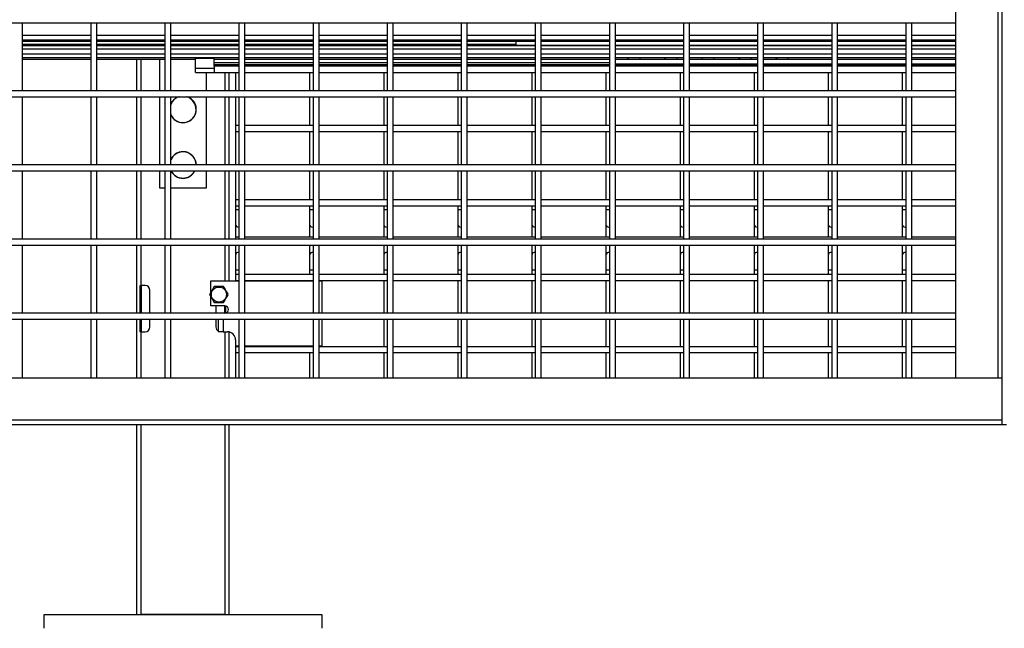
# Model space of a CAD drawing. Header units: inches. Extents: x 0.2 to 10.8, y 0.2 to 8.2.
# Tile 4 of 43: x 3.416 to 4.524, y 2.081 to 2.765. Entities that reach past the tile are written whole.
import ezdxf

# ---------------------------------------------------------------- set-up
doc = ezdxf.new("R2010")
doc.units = ezdxf.units.IN
doc.header["$MEASUREMENT"] = 0

msp = doc.modelspace()

# ---------------------------------------------------------------- linework, layer by layer
for p, q in [((4.46914, 2.36222), (4.46914, 5.00805)), ((4.51642, 5.00805), (4.51642, 2.36222)), ((4.52122, 5.00805), (4.52122, 2.36222)), ((2.62539, 2.7618), (4.46914, 2.7618)), ((3.41966, 2.68514), (3.41966, 2.7618)), ((3.49632, 2.7618), (3.49632, 2.68514)), ((3.50299, 2.68514), (3.50299, 2.7618)), ((3.57966, 2.7618), (3.57966, 2.68514)), ((3.58632, 2.68514), (3.58632, 2.7618)), ((3.66299, 2.7618), (3.66299, 2.68514)), ((3.66966, 2.68514), (3.66966, 2.7618)), ((3.74632, 2.7618), (3.74632, 2.68514)), ((3.75299, 2.68514), (3.75299, 2.7618)), ((3.82966, 2.7618), (3.82966, 2.68514)), ((3.83632, 2.68514), (3.83632, 2.7618)), ((3.91299, 2.7618), (3.91299, 2.68514)), ((3.91966, 2.68514), (3.91966, 2.7618)), ((3.99632, 2.7618), (3.99632, 2.68514)), ((4.00299, 2.68514), (4.00299, 2.7618)), ((4.07966, 2.7618), (4.07966, 2.68514)), ((4.08632, 2.68514), (4.08632, 2.7618)), ((4.16299, 2.7618), (4.16299, 2.68514)), ((4.16966, 2.68514), (4.16966, 2.7618)), ((4.24632, 2.7618), (4.24632, 2.68514)), ((4.25299, 2.68514), (4.25299, 2.7618)), ((4.32966, 2.7618), (4.32966, 2.68514)), ((4.33632, 2.68514), (4.33632, 2.7618)), ((4.41299, 2.7618), (4.41299, 2.68514)), ((4.41966, 2.68514), (4.41966, 2.7618)), ((3.49632, 2.74753), (3.41966, 2.74753)), ((3.57966, 2.74753), (3.50299, 2.74753)), ((3.66299, 2.74753), (3.58632, 2.74753)), ((3.74632, 2.74753), (3.66966, 2.74753)), ((3.82966, 2.74753), (3.75299, 2.74753)), ((3.91299, 2.74753), (3.83632, 2.74753)), ((3.99632, 2.74753), (3.91966, 2.74753)), ((4.07966, 2.74753), (4.00299, 2.74753)), ((4.16299, 2.74753), (4.08632, 2.74753)), ((4.24632, 2.74753), (4.16966, 2.74753)), ((4.32966, 2.74753), (4.25299, 2.74753)), ((4.41299, 2.74753), (4.33632, 2.74753)), ((4.46914, 2.74753), (4.41966, 2.74753)), ((3.41966, 2.74243), (3.49632, 2.74243)), ((3.41966, 2.74114), (3.49632, 2.74114)), ((3.49632, 2.74108), (3.41966, 2.74108)), ((3.49632, 2.73721), (3.41966, 2.73721)), ((3.49632, 2.73618), (3.41966, 2.73618)), ((3.49632, 2.73593), (3.41966, 2.73593)), ((3.50299, 2.74243), (3.57966, 2.74243)), ((3.50299, 2.74114), (3.57966, 2.74114)), ((3.57966, 2.74108), (3.50299, 2.74108)), ((3.57966, 2.73721), (3.50299, 2.73721)), ((3.57966, 2.73618), (3.50299, 2.73618)), ((3.57966, 2.73593), (3.50299, 2.73593)), ((3.58632, 2.74243), (3.66299, 2.74243)), ((3.58632, 2.74114), (3.66299, 2.74114)), ((3.66299, 2.74108), (3.58632, 2.74108)), ((3.66299, 2.73721), (3.58632, 2.73721)), ((3.66299, 2.73618), (3.58632, 2.73618)), ((3.66299, 2.73593), (3.58632, 2.73593)), ((3.66966, 2.74243), (3.74632, 2.74243)), ((3.66966, 2.74114), (3.74632, 2.74114)), ((3.74632, 2.74108), (3.66966, 2.74108)), ((3.74632, 2.73721), (3.66966, 2.73721)), ((3.74632, 2.73618), (3.66966, 2.73618)), ((3.74632, 2.73593), (3.66966, 2.73593)), ((3.75299, 2.74243), (3.82966, 2.74243)), ((3.75299, 2.74114), (3.82966, 2.74114)), ((3.82966, 2.74108), (3.75299, 2.74108)), ((3.82966, 2.73721), (3.75299, 2.73721)), ((3.78114, 2.73618), (3.75299, 2.73618)), ((3.82966, 2.73593), (3.75299, 2.73593)), ((3.7926, 2.73593), (3.79315, 2.73721)), ((3.82281, 2.73618), (3.79273, 2.73618)), ((3.83632, 2.74243), (3.91299, 2.74243)), ((3.83632, 2.74114), (3.91299, 2.74114)), ((3.91299, 2.74108), (3.83632, 2.74108)), ((3.91299, 2.73721), (3.83632, 2.73721)), ((3.86448, 2.73618), (3.83632, 2.73618)), ((3.91299, 2.73593), (3.83632, 2.73593)), ((3.87593, 2.73593), (3.87649, 2.73721)), ((3.90614, 2.73618), (3.87607, 2.73618)), ((3.91966, 2.74243), (3.99632, 2.74243)), ((3.91966, 2.74114), (3.99632, 2.74114)), ((3.97442, 2.74108), (3.91966, 2.74108)), ((3.97442, 2.73721), (3.91966, 2.73721)), ((3.94781, 2.73618), (3.91966, 2.73618)), ((3.99632, 2.73593), (3.91966, 2.73593)), ((3.95926, 2.73593), (3.95982, 2.73721)), ((3.99632, 2.73618), (3.9594, 2.73618)), ((3.97442, 2.74108), (3.97442, 2.73721)), ((4.00299, 2.74243), (4.07966, 2.74243)), ((4.00299, 2.74114), (4.07966, 2.74114)), ((4.07966, 2.73618), (4.00299, 2.73618)), ((4.07966, 2.73593), (4.00299, 2.73593)), ((4.08632, 2.74243), (4.16299, 2.74243)), ((4.08632, 2.74114), (4.16299, 2.74114)), ((4.16299, 2.73618), (4.08632, 2.73618)), ((4.16299, 2.73593), (4.08632, 2.73593)), ((4.16966, 2.74243), (4.24632, 2.74243)), ((4.16966, 2.74114), (4.24632, 2.74114)), ((4.24632, 2.73618), (4.16966, 2.73618)), ((4.24632, 2.73593), (4.16966, 2.73593)), ((4.25299, 2.74243), (4.32966, 2.74243)), ((4.25299, 2.74114), (4.32966, 2.74114)), ((4.32966, 2.73618), (4.25299, 2.73618)), ((4.32966, 2.73593), (4.25299, 2.73593)), ((4.33632, 2.74243), (4.41299, 2.74243)), ((4.33632, 2.74114), (4.41299, 2.74114)), ((4.41299, 2.73618), (4.33632, 2.73618)), ((4.41299, 2.73593), (4.33632, 2.73593)), ((4.41966, 2.74243), (4.46914, 2.74243)), ((4.41966, 2.74114), (4.46914, 2.74114)), ((4.46914, 2.73618), (4.41966, 2.73618)), ((4.46914, 2.73593), (4.41966, 2.73593)), ((3.41966, 2.73224), (3.49632, 2.73224)), ((3.49632, 2.72632), (3.41966, 2.72632)), ((3.50299, 2.73224), (3.57966, 2.73224)), ((3.57966, 2.72632), (3.50299, 2.72632)), ((3.58632, 2.73224), (3.66299, 2.73224)), ((3.66299, 2.72632), (3.58632, 2.72632)), ((3.66966, 2.73224), (3.74632, 2.73224)), ((3.74632, 2.72632), (3.66966, 2.72632)), ((3.75299, 2.73224), (3.82966, 2.73224)), ((3.82966, 2.72632), (3.75299, 2.72632)), ((3.83632, 2.73224), (3.91299, 2.73224)), ((3.91299, 2.72632), (3.83632, 2.72632)), ((3.91966, 2.73224), (3.99632, 2.73224)), ((3.99632, 2.72632), (3.91966, 2.72632)), ((4.00299, 2.73224), (4.07966, 2.73224)), ((4.07966, 2.72632), (4.00299, 2.72632)), ((4.08632, 2.73224), (4.16299, 2.73224)), ((4.16299, 2.72632), (4.08632, 2.72632)), ((4.16966, 2.73224), (4.24632, 2.73224)), ((4.24632, 2.72632), (4.16966, 2.72632)), ((4.25299, 2.73224), (4.32966, 2.73224)), ((4.32966, 2.72632), (4.25299, 2.72632)), ((4.33632, 2.73224), (4.41299, 2.73224)), ((4.41299, 2.72632), (4.33632, 2.72632)), ((4.41966, 2.73224), (4.46914, 2.73224)), ((4.46914, 2.72632), (4.41966, 2.72632)), ((3.41966, 2.72265), (3.49632, 2.72265)), ((3.49632, 2.72245), (3.41966, 2.72245)), ((3.41966, 2.72095), (3.49632, 2.72095)), ((3.50299, 2.72265), (3.57966, 2.72265)), ((3.57966, 2.72245), (3.50299, 2.72245)), ((3.50299, 2.72095), (3.57966, 2.72095)), ((3.54786, 2.72095), (3.54786, 2.68514)), ((3.55286, 2.68514), (3.55286, 2.72095)), ((3.5739, 2.68514), (3.5739, 2.72095)), ((3.58632, 2.72265), (3.66299, 2.72265)), ((3.66299, 2.72245), (3.58632, 2.72245)), ((3.58632, 2.72095), (3.61426, 2.72095)), ((3.61426, 2.71077), (3.61426, 2.72142)), ((3.6351, 2.72142), (3.61426, 2.72142)), ((3.6351, 2.71445), (3.6351, 2.72142)), ((3.6351, 2.72095), (3.66299, 2.72095)), ((3.6351, 2.71705), (3.66299, 2.71705)), ((3.66299, 2.71445), (3.6351, 2.71445)), ((3.6351, 2.71285), (3.6351, 2.71445)), ((3.66966, 2.72265), (3.74632, 2.72265)), ((3.74632, 2.72245), (3.66966, 2.72245)), ((3.66966, 2.72095), (3.74632, 2.72095)), ((3.66966, 2.71705), (3.74632, 2.71705)), ((3.74632, 2.71445), (3.66966, 2.71445)), ((3.75299, 2.72265), (3.82966, 2.72265)), ((3.82966, 2.72245), (3.75299, 2.72245)), ((3.75299, 2.72095), (3.82966, 2.72095)), ((3.75299, 2.71705), (3.82966, 2.71705)), ((3.82966, 2.71445), (3.75299, 2.71445)), ((3.83632, 2.72265), (3.91299, 2.72265)), ((3.91299, 2.72245), (3.83632, 2.72245)), ((3.83632, 2.72095), (3.91299, 2.72095)), ((3.83632, 2.71705), (3.91299, 2.71705)), ((3.91299, 2.71445), (3.83632, 2.71445)), ((3.91966, 2.72265), (3.99632, 2.72265)), ((3.99632, 2.72245), (3.91966, 2.72245)), ((3.91966, 2.72095), (3.99632, 2.72095)), ((3.91966, 2.71705), (3.99632, 2.71705)), ((3.99632, 2.71445), (3.91966, 2.71445)), ((4.00299, 2.72265), (4.07966, 2.72265)), ((4.07966, 2.72245), (4.00299, 2.72245)), ((4.00299, 2.72095), (4.07966, 2.72095)), ((4.00299, 2.71705), (4.07966, 2.71705)), ((4.07966, 2.71445), (4.00299, 2.71445)), ((4.08632, 2.72265), (4.16299, 2.72265)), ((4.10106, 2.72245), (4.08632, 2.72245)), ((4.08632, 2.72095), (4.10015, 2.72095)), ((4.08632, 2.71705), (4.08641, 2.71705)), ((4.16299, 2.71445), (4.08632, 2.71445)), ((4.16299, 2.72028), (4.08641, 2.72028)), ((4.08641, 2.71507), (4.08641, 2.72028)), ((4.16299, 2.71507), (4.08641, 2.71507)), ((4.14272, 2.72245), (4.11342, 2.72245)), ((4.11434, 2.72095), (4.14181, 2.72095)), ((4.11435, 2.71445), (4.11461, 2.71507)), ((4.16299, 2.72245), (4.15509, 2.72245)), ((4.156, 2.72095), (4.16299, 2.72095)), ((4.15602, 2.71445), (4.15627, 2.71507)), ((4.16966, 2.72265), (4.24632, 2.72265)), ((4.18439, 2.72245), (4.16966, 2.72245)), ((4.16966, 2.72095), (4.18348, 2.72095)), ((4.24632, 2.72028), (4.16966, 2.72028)), ((4.24632, 2.71507), (4.16966, 2.71507)), ((4.24632, 2.71445), (4.16966, 2.71445)), ((4.22606, 2.72245), (4.19676, 2.72245)), ((4.19767, 2.72095), (4.22515, 2.72095)), ((4.19769, 2.71445), (4.19794, 2.71507)), ((4.24632, 2.72245), (4.23842, 2.72245)), ((4.23934, 2.72095), (4.24632, 2.72095)), ((4.23935, 2.71445), (4.23961, 2.71507)), ((4.25299, 2.72265), (4.32966, 2.72265)), ((4.26772, 2.72245), (4.25299, 2.72245)), ((4.25299, 2.72095), (4.26681, 2.72095)), ((4.32966, 2.72028), (4.25299, 2.72028)), ((4.32966, 2.71507), (4.25299, 2.71507)), ((4.32966, 2.71445), (4.25299, 2.71445)), ((4.32966, 2.72245), (4.28009, 2.72245)), ((4.281, 2.72095), (4.32966, 2.72095)), ((4.28102, 2.71445), (4.28127, 2.71507)), ((4.33632, 2.72265), (4.41299, 2.72265)), ((4.41299, 2.72245), (4.33632, 2.72245)), ((4.33632, 2.72095), (4.41299, 2.72095)), ((4.41299, 2.72028), (4.33632, 2.72028)), ((4.41299, 2.71507), (4.33632, 2.71507)), ((4.41299, 2.71445), (4.33632, 2.71445)), ((4.41966, 2.72265), (4.46914, 2.72265)), ((4.46914, 2.72245), (4.41966, 2.72245)), ((4.41966, 2.72095), (4.46914, 2.72095)), ((4.46914, 2.72028), (4.41966, 2.72028)), ((4.46914, 2.71507), (4.41966, 2.71507)), ((4.46914, 2.71445), (4.41966, 2.71445)), ((3.61426, 2.71077), (3.6351, 2.71084)), ((3.61426, 2.70586), (3.61426, 2.71077)), ((3.61426, 2.70586), (3.6351, 2.70586)), ((3.62598, 2.70586), (3.62598, 2.68514)), ((3.66299, 2.71285), (3.6351, 2.71285)), ((3.6351, 2.71285), (3.6351, 2.70582)), ((3.6351, 2.70582), (3.66299, 2.70582)), ((3.64702, 2.70582), (3.64702, 2.68514)), ((3.65202, 2.68514), (3.65202, 2.70582)), ((3.65911, 2.70582), (3.65911, 2.68514)), ((3.74632, 2.71285), (3.66966, 2.71285)), ((3.66966, 2.70582), (3.74632, 2.70582)), ((3.74244, 2.70582), (3.74244, 2.68514)), ((3.82966, 2.71285), (3.75299, 2.71285)), ((3.75299, 2.70582), (3.82966, 2.70582)), ((3.82577, 2.70582), (3.82577, 2.68514)), ((3.91299, 2.71285), (3.83632, 2.71285)), ((3.83632, 2.70582), (3.91299, 2.70582)), ((3.90911, 2.70582), (3.90911, 2.68514)), ((3.99632, 2.71285), (3.91966, 2.71285)), ((3.91966, 2.70582), (3.99632, 2.70582)), ((3.99244, 2.70582), (3.99244, 2.68514)), ((4.07966, 2.71285), (4.00299, 2.71285)), ((4.00299, 2.70582), (4.07966, 2.70582)), ((4.07577, 2.70582), (4.07577, 2.68514)), ((4.16299, 2.71285), (4.08632, 2.71285)), ((4.08632, 2.70582), (4.16299, 2.70582)), ((4.15911, 2.70582), (4.15911, 2.68514)), ((4.24632, 2.71285), (4.16966, 2.71285)), ((4.16966, 2.70582), (4.24632, 2.70582)), ((4.24244, 2.70582), (4.24244, 2.68514)), ((4.32966, 2.71285), (4.25299, 2.71285)), ((4.25299, 2.70582), (4.32966, 2.70582)), ((4.32577, 2.70582), (4.32577, 2.68514)), ((4.41299, 2.71285), (4.33632, 2.71285)), ((4.33632, 2.70582), (4.41299, 2.70582)), ((4.40911, 2.70582), (4.40911, 2.68514)), ((4.46914, 2.71285), (4.41966, 2.71285)), ((4.41966, 2.70582), (4.46914, 2.70582)), ((4.46914, 2.68514), (2.62539, 2.68514)), ((2.62539, 2.67847), (4.46914, 2.67847)), ((3.41966, 2.6018), (3.41966, 2.67847)), ((3.49632, 2.67847), (3.49632, 2.6018)), ((3.50299, 2.6018), (3.50299, 2.67847)), ((3.54786, 2.67847), (3.54786, 2.6018)), ((3.55286, 2.6018), (3.55286, 2.67847)), ((3.5739, 2.6018), (3.5739, 2.67847)), ((3.57966, 2.67847), (3.57966, 2.6018)), ((3.58632, 2.6018), (3.58632, 2.67847)), ((3.62598, 2.67847), (3.62598, 2.6018)), ((3.64702, 2.67847), (3.64702, 2.6018)), ((3.65202, 2.6018), (3.65202, 2.67847)), ((3.65911, 2.67847), (3.65911, 2.64604)), ((3.66299, 2.67847), (3.66299, 2.6018)), ((3.66966, 2.6018), (3.66966, 2.67847)), ((3.74244, 2.67847), (3.74244, 2.64604)), ((3.74632, 2.67847), (3.74632, 2.6018)), ((3.75299, 2.6018), (3.75299, 2.67847)), ((3.82577, 2.67847), (3.82577, 2.64604)), ((3.82966, 2.67847), (3.82966, 2.6018)), ((3.83632, 2.6018), (3.83632, 2.67847)), ((3.90911, 2.67847), (3.90911, 2.64604)), ((3.91299, 2.67847), (3.91299, 2.6018)), ((3.91966, 2.6018), (3.91966, 2.67847)), ((3.99244, 2.67847), (3.99244, 2.64604)), ((3.99632, 2.67847), (3.99632, 2.6018)), ((4.00299, 2.6018), (4.00299, 2.67847)), ((4.07577, 2.67847), (4.07577, 2.64604)), ((4.07966, 2.67847), (4.07966, 2.6018)), ((4.08632, 2.6018), (4.08632, 2.67847)), ((4.15911, 2.67847), (4.15911, 2.64604)), ((4.16299, 2.67847), (4.16299, 2.6018)), ((4.16966, 2.6018), (4.16966, 2.67847)), ((4.24244, 2.67847), (4.24244, 2.64604)), ((4.24632, 2.67847), (4.24632, 2.6018)), ((4.25299, 2.6018), (4.25299, 2.67847)), ((4.32577, 2.67847), (4.32577, 2.64604)), ((4.32966, 2.67847), (4.32966, 2.6018)), ((4.33632, 2.6018), (4.33632, 2.67847)), ((4.40911, 2.67847), (4.40911, 2.64604)), ((4.41299, 2.67847), (4.41299, 2.6018)), ((4.41966, 2.6018), (4.41966, 2.67847)), ((3.66299, 2.64604), (3.65911, 2.64604)), ((3.65911, 2.64604), (3.65911, 2.63938)), ((3.65911, 2.63938), (3.65911, 2.6018)), ((3.65911, 2.63938), (3.66299, 2.63938)), ((3.74632, 2.64604), (3.66966, 2.64604)), ((3.66966, 2.63938), (3.74632, 2.63938)), ((3.74244, 2.63938), (3.74244, 2.6018)), ((3.82966, 2.64604), (3.75299, 2.64604)), ((3.75299, 2.63938), (3.82966, 2.63938)), ((3.82577, 2.63938), (3.82577, 2.6018)), ((3.91299, 2.64604), (3.83632, 2.64604)), ((3.83632, 2.63938), (3.91299, 2.63938)), ((3.90911, 2.63938), (3.90911, 2.6018)), ((3.99632, 2.64604), (3.91966, 2.64604)), ((3.91966, 2.63938), (3.99632, 2.63938)), ((3.99244, 2.63938), (3.99244, 2.6018)), ((4.07966, 2.64604), (4.00299, 2.64604)), ((4.00299, 2.63938), (4.07966, 2.63938)), ((4.07577, 2.63938), (4.07577, 2.6018)), ((4.16299, 2.64604), (4.08632, 2.64604)), ((4.08632, 2.63938), (4.16299, 2.63938)), ((4.15911, 2.63938), (4.15911, 2.6018)), ((4.24632, 2.64604), (4.16966, 2.64604)), ((4.16966, 2.63938), (4.24632, 2.63938)), ((4.24244, 2.63938), (4.24244, 2.6018)), ((4.32966, 2.64604), (4.25299, 2.64604)), ((4.25299, 2.63938), (4.32966, 2.63938)), ((4.32577, 2.63938), (4.32577, 2.6018)), ((4.41299, 2.64604), (4.33632, 2.64604)), ((4.33632, 2.63938), (4.41299, 2.63938)), ((4.40911, 2.63938), (4.40911, 2.6018)), ((4.46914, 2.64604), (4.41966, 2.64604)), ((4.41966, 2.63938), (4.46914, 2.63938)), ((4.46914, 2.6018), (2.62539, 2.6018)), ((2.62539, 2.59514), (4.46914, 2.59514)), ((3.41966, 2.51847), (3.41966, 2.59514)), ((3.49632, 2.59514), (3.49632, 2.51847)), ((3.50299, 2.51847), (3.50299, 2.59514)), ((3.54786, 2.59514), (3.54786, 2.51847)), ((3.55286, 2.51847), (3.55286, 2.59514)), ((3.5739, 2.57576), (3.5739, 2.59514)), ((3.57966, 2.59514), (3.57966, 2.51847)), ((3.58632, 2.51847), (3.58632, 2.59514)), ((3.62598, 2.59514), (3.62598, 2.57576)), ((3.64702, 2.59514), (3.64702, 2.51847)), ((3.65202, 2.51847), (3.65202, 2.59514)), ((3.65911, 2.59514), (3.65911, 2.56271)), ((3.66299, 2.59514), (3.66299, 2.51847)), ((3.66966, 2.51847), (3.66966, 2.59514)), ((3.74244, 2.59514), (3.74244, 2.56271)), ((3.74632, 2.59514), (3.74632, 2.51847)), ((3.75299, 2.51847), (3.75299, 2.59514)), ((3.82577, 2.59514), (3.82577, 2.56271)), ((3.82966, 2.59514), (3.82966, 2.51847)), ((3.83632, 2.51847), (3.83632, 2.59514)), ((3.90911, 2.59514), (3.90911, 2.56271)), ((3.91299, 2.59514), (3.91299, 2.51847)), ((3.91966, 2.51847), (3.91966, 2.59514)), ((3.99244, 2.59514), (3.99244, 2.56271)), ((3.99632, 2.59514), (3.99632, 2.51847)), ((4.00299, 2.51847), (4.00299, 2.59514)), ((4.07577, 2.59514), (4.07577, 2.56271)), ((4.07966, 2.59514), (4.07966, 2.51847)), ((4.08632, 2.51847), (4.08632, 2.59514)), ((4.15911, 2.59514), (4.15911, 2.56271)), ((4.16299, 2.59514), (4.16299, 2.51847)), ((4.16966, 2.51847), (4.16966, 2.59514)), ((4.24244, 2.59514), (4.24244, 2.56271)), ((4.24632, 2.59514), (4.24632, 2.51847)), ((4.25299, 2.51847), (4.25299, 2.59514)), ((4.32577, 2.59514), (4.32577, 2.56271)), ((4.32966, 2.59514), (4.32966, 2.51847)), ((4.33632, 2.51847), (4.33632, 2.59514)), ((4.40911, 2.59514), (4.40911, 2.56271)), ((4.41299, 2.59514), (4.41299, 2.51847)), ((4.41966, 2.51847), (4.41966, 2.59514)), ((3.57966, 2.57576), (3.5739, 2.57576)), ((3.62598, 2.57576), (3.58632, 2.57576)), ((3.66299, 2.56271), (3.65911, 2.56271)), ((3.65911, 2.56271), (3.65911, 2.55604)), ((3.74632, 2.56271), (3.66966, 2.56271)), ((3.82966, 2.56271), (3.75299, 2.56271)), ((3.91299, 2.56271), (3.83632, 2.56271)), ((3.99632, 2.56271), (3.91966, 2.56271)), ((4.07966, 2.56271), (4.00299, 2.56271)), ((4.16299, 2.56271), (4.08632, 2.56271)), ((4.24632, 2.56271), (4.16966, 2.56271)), ((4.32966, 2.56271), (4.25299, 2.56271)), ((4.41299, 2.56271), (4.33632, 2.56271)), ((4.46914, 2.56271), (4.41966, 2.56271)), ((3.65911, 2.55604), (3.66299, 2.55604)), ((3.65911, 2.55604), (3.65911, 2.55166)), ((3.65911, 2.55166), (3.65911, 2.5352)), ((3.65911, 2.55166), (3.66299, 2.55166)), ((3.66966, 2.55604), (3.74632, 2.55604)), ((3.74244, 2.55604), (3.74244, 2.55166)), ((3.74244, 2.55166), (3.74244, 2.5352)), ((3.74244, 2.55166), (3.74632, 2.55166)), ((3.75299, 2.55604), (3.82966, 2.55604)), ((3.82577, 2.55604), (3.82577, 2.55166)), ((3.82577, 2.55166), (3.82577, 2.5352)), ((3.82577, 2.55166), (3.82966, 2.55166)), ((3.83632, 2.55604), (3.91299, 2.55604)), ((3.90911, 2.55604), (3.90911, 2.55166)), ((3.90911, 2.55166), (3.90911, 2.5352)), ((3.90911, 2.55166), (3.91299, 2.55166)), ((3.91966, 2.55604), (3.99632, 2.55604)), ((3.99244, 2.55604), (3.99244, 2.55166)), ((3.99244, 2.55166), (3.99244, 2.5352)), ((3.99244, 2.55166), (3.99632, 2.55166)), ((4.00299, 2.55604), (4.07966, 2.55604)), ((4.07577, 2.55604), (4.07577, 2.55166)), ((4.07577, 2.55166), (4.07577, 2.5352)), ((4.07577, 2.55166), (4.07966, 2.55166)), ((4.08632, 2.55604), (4.16299, 2.55604)), ((4.15911, 2.55604), (4.15911, 2.55166)), ((4.15911, 2.55166), (4.15911, 2.5352)), ((4.15911, 2.55166), (4.16299, 2.55166)), ((4.16966, 2.55604), (4.24632, 2.55604)), ((4.24244, 2.55604), (4.24244, 2.55166)), ((4.24244, 2.55166), (4.24244, 2.5352)), ((4.24244, 2.55166), (4.24632, 2.55166)), ((4.25299, 2.55604), (4.32966, 2.55604)), ((4.32577, 2.55604), (4.32577, 2.55166)), ((4.32577, 2.55166), (4.32577, 2.5352)), ((4.32577, 2.55166), (4.32966, 2.55166)), ((4.33632, 2.55604), (4.41299, 2.55604)), ((4.40911, 2.55604), (4.40911, 2.55166)), ((4.40911, 2.55166), (4.40911, 2.5352)), ((4.40911, 2.55166), (4.41299, 2.55166)), ((4.41966, 2.55604), (4.46914, 2.55604)), ((3.65911, 2.5352), (3.65911, 2.52074)), ((3.66244, 2.53187), (3.66299, 2.53192)), ((3.74244, 2.5352), (3.74244, 2.52074)), ((3.74577, 2.53187), (3.74632, 2.53192)), ((3.82577, 2.5352), (3.82577, 2.52074)), ((3.82911, 2.53187), (3.82966, 2.53192)), ((3.90911, 2.5352), (3.90911, 2.52074)), ((3.91244, 2.53187), (3.91299, 2.53192)), ((3.99244, 2.5352), (3.99244, 2.52074)), ((3.99577, 2.53187), (3.99632, 2.53192)), ((4.07577, 2.5352), (4.07577, 2.52074)), ((4.07911, 2.53187), (4.07966, 2.53192)), ((4.15911, 2.5352), (4.15911, 2.52074)), ((4.16244, 2.53187), (4.16299, 2.53192)), ((4.24244, 2.5352), (4.24244, 2.52074)), ((4.24577, 2.53187), (4.24632, 2.53192)), ((4.32577, 2.5352), (4.32577, 2.52074)), ((4.32911, 2.53187), (4.32966, 2.53192)), ((4.40911, 2.5352), (4.40911, 2.52074)), ((4.41244, 2.53187), (4.41299, 2.53192)), ((4.46914, 2.51847), (2.62539, 2.51847)), ((3.66299, 2.52074), (3.65911, 2.52074)), ((3.65911, 2.52074), (3.65911, 2.51847)), ((3.74632, 2.52074), (3.66966, 2.52074)), ((3.82966, 2.52074), (3.75299, 2.52074)), ((3.91299, 2.52074), (3.83632, 2.52074)), ((3.99632, 2.52074), (3.91966, 2.52074)), ((4.07966, 2.52074), (4.00299, 2.52074)), ((4.16299, 2.52074), (4.08632, 2.52074)), ((4.24632, 2.52074), (4.16966, 2.52074)), ((4.32966, 2.52074), (4.25299, 2.52074)), ((4.41299, 2.52074), (4.33632, 2.52074)), ((4.46914, 2.52074), (4.41966, 2.52074)), ((2.62539, 2.5118), (4.46914, 2.5118)), ((3.41966, 2.43514), (3.41966, 2.5118)), ((3.49632, 2.5118), (3.49632, 2.43514)), ((3.50299, 2.43514), (3.50299, 2.5118)), ((3.54786, 2.5118), (3.54786, 2.43514)), ((3.55286, 2.46639), (3.55286, 2.5118)), ((3.57966, 2.5118), (3.57966, 2.43514)), ((3.58632, 2.43514), (3.58632, 2.5118)), ((3.64702, 2.5118), (3.64702, 2.47159)), ((3.65202, 2.47159), (3.65202, 2.5118)), ((3.65911, 2.5118), (3.65911, 2.50033)), ((3.66299, 2.5118), (3.66299, 2.43514)), ((3.66966, 2.43514), (3.66966, 2.5118)), ((3.74244, 2.5118), (3.74244, 2.50033)), ((3.74632, 2.5118), (3.74632, 2.43514)), ((3.75299, 2.43514), (3.75299, 2.5118)), ((3.82577, 2.5118), (3.82577, 2.50033)), ((3.82966, 2.5118), (3.82966, 2.43514)), ((3.83632, 2.43514), (3.83632, 2.5118)), ((3.90911, 2.5118), (3.90911, 2.50033)), ((3.91299, 2.5118), (3.91299, 2.43514)), ((3.91966, 2.43514), (3.91966, 2.5118)), ((3.99244, 2.5118), (3.99244, 2.50033)), ((3.99632, 2.5118), (3.99632, 2.43514)), ((4.00299, 2.43514), (4.00299, 2.5118)), ((4.07577, 2.5118), (4.07577, 2.50033)), ((4.07966, 2.5118), (4.07966, 2.43514)), ((4.08632, 2.43514), (4.08632, 2.5118)), ((4.15911, 2.5118), (4.15911, 2.50033)), ((4.16299, 2.5118), (4.16299, 2.43514)), ((4.16966, 2.43514), (4.16966, 2.5118)), ((4.24244, 2.5118), (4.24244, 2.50033)), ((4.24632, 2.5118), (4.24632, 2.43514)), ((4.25299, 2.43514), (4.25299, 2.5118)), ((4.32577, 2.5118), (4.32577, 2.50033)), ((4.32966, 2.5118), (4.32966, 2.43514)), ((4.33632, 2.43514), (4.33632, 2.5118)), ((4.40911, 2.5118), (4.40911, 2.50033)), ((4.41299, 2.5118), (4.41299, 2.43514)), ((4.41966, 2.43514), (4.41966, 2.5118)), ((3.65911, 2.50033), (3.65911, 2.48387)), ((3.74244, 2.50033), (3.74244, 2.48387)), ((3.82577, 2.50033), (3.82577, 2.48387)), ((3.90911, 2.50033), (3.90911, 2.48387)), ((3.99244, 2.50033), (3.99244, 2.48387)), ((4.07577, 2.50033), (4.07577, 2.48387)), ((4.15911, 2.50033), (4.15911, 2.48387)), ((4.24244, 2.50033), (4.24244, 2.48387)), ((4.32577, 2.50033), (4.32577, 2.48387)), ((4.40911, 2.50033), (4.40911, 2.48387)), ((3.65911, 2.48387), (3.65911, 2.47878)), ((3.65911, 2.48387), (3.66244, 2.48387)), ((3.66244, 2.48387), (3.66299, 2.48387)), ((3.74244, 2.48387), (3.74244, 2.47878)), ((3.74244, 2.48387), (3.74577, 2.48387)), ((3.74577, 2.48387), (3.74632, 2.48387)), ((3.82577, 2.48387), (3.82577, 2.47878)), ((3.82577, 2.48387), (3.82911, 2.48387)), ((3.82911, 2.48387), (3.82966, 2.48387)), ((3.90911, 2.48387), (3.90911, 2.47878)), ((3.90911, 2.48387), (3.91244, 2.48387)), ((3.91244, 2.48387), (3.91299, 2.48387)), ((3.99244, 2.48387), (3.99244, 2.47878)), ((3.99244, 2.48387), (3.99577, 2.48387)), ((3.99577, 2.48387), (3.99632, 2.48387)), ((4.07577, 2.48387), (4.07577, 2.47878)), ((4.07577, 2.48387), (4.07911, 2.48387)), ((4.07911, 2.48387), (4.07966, 2.48387)), ((4.15911, 2.48387), (4.15911, 2.47878)), ((4.15911, 2.48387), (4.16244, 2.48387)), ((4.16244, 2.48387), (4.16299, 2.48387)), ((4.24244, 2.48387), (4.24244, 2.47878)), ((4.24244, 2.48387), (4.24577, 2.48387)), ((4.24577, 2.48387), (4.24632, 2.48387)), ((4.32577, 2.48387), (4.32577, 2.47878)), ((4.32577, 2.48387), (4.32911, 2.48387)), ((4.32911, 2.48387), (4.32966, 2.48387)), ((4.40911, 2.48387), (4.40911, 2.47878)), ((4.40911, 2.48387), (4.41244, 2.48387)), ((4.41244, 2.48387), (4.41299, 2.48387)), ((3.63123, 2.47159), (3.66299, 2.47159)), ((3.63123, 2.45853), (3.63123, 2.47159)), ((3.66299, 2.47878), (3.65911, 2.47878)), ((3.65911, 2.47878), (3.65911, 2.47211)), ((3.65911, 2.47211), (3.66299, 2.47211)), ((3.65911, 2.47211), (3.65911, 2.47159)), ((3.74632, 2.47878), (3.66966, 2.47878)), ((3.66966, 2.47211), (3.74632, 2.47211)), ((3.66966, 2.47159), (3.74632, 2.47159)), ((3.74244, 2.47211), (3.74244, 2.47159)), ((3.82966, 2.47878), (3.75299, 2.47878)), ((3.75299, 2.47211), (3.82966, 2.47211)), ((3.75299, 2.47159), (3.75623, 2.47159)), ((3.75623, 2.47159), (3.75623, 2.43514)), ((3.82577, 2.47211), (3.82577, 2.43514)), ((3.91299, 2.47878), (3.83632, 2.47878)), ((3.83632, 2.47211), (3.91299, 2.47211)), ((3.90911, 2.47211), (3.90911, 2.43514)), ((3.99632, 2.47878), (3.91966, 2.47878)), ((3.91966, 2.47211), (3.99632, 2.47211)), ((3.99244, 2.47211), (3.99244, 2.43514)), ((4.07966, 2.47878), (4.00299, 2.47878)), ((4.00299, 2.47211), (4.07966, 2.47211)), ((4.07577, 2.47211), (4.07577, 2.43514)), ((4.16299, 2.47878), (4.08632, 2.47878)), ((4.08632, 2.47211), (4.16299, 2.47211)), ((4.15911, 2.47211), (4.15911, 2.43514)), ((4.24632, 2.47878), (4.16966, 2.47878)), ((4.16966, 2.47211), (4.24632, 2.47211)), ((4.24244, 2.47211), (4.24244, 2.43514)), ((4.32966, 2.47878), (4.25299, 2.47878)), ((4.25299, 2.47211), (4.32966, 2.47211)), ((4.32577, 2.47211), (4.32577, 2.43514)), ((4.41299, 2.47878), (4.33632, 2.47878)), ((4.33632, 2.47211), (4.41299, 2.47211)), ((4.40911, 2.47211), (4.40911, 2.43514)), ((4.46914, 2.47878), (4.41966, 2.47878)), ((4.41966, 2.47211), (4.46914, 2.47211)), ((3.55202, 2.43514), (3.55202, 2.46639)), ((3.55202, 2.46639), (3.55286, 2.46639)), ((3.55744, 2.46639), (3.55286, 2.46639)), ((3.55286, 2.46639), (3.55286, 2.43514)), ((3.56286, 2.43514), (3.56286, 2.46097)), ((3.63123, 2.44347), (3.63123, 2.45383)), ((3.64702, 2.44347), (3.63123, 2.44347)), ((3.63702, 2.44347), (3.63702, 2.43514)), ((3.64702, 2.43514), (3.64702, 2.44347)), ((3.64786, 2.44339), (3.64786, 2.43522)), ((4.46914, 2.43514), (2.62539, 2.43514)), ((2.62539, 2.42847), (4.46914, 2.42847)), ((3.41966, 2.36222), (3.41966, 2.42847)), ((3.49632, 2.42847), (3.49632, 2.36222)), ((3.50299, 2.36222), (3.50299, 2.42847)), ((3.54786, 2.42847), (3.54786, 2.36222)), ((3.55202, 2.4143), (3.55202, 2.42847)), ((3.55286, 2.42847), (3.55286, 2.4143)), ((3.56286, 2.41972), (3.56286, 2.42847)), ((3.57966, 2.42847), (3.57966, 2.36222)), ((3.58632, 2.36222), (3.58632, 2.42847)), ((3.63702, 2.42847), (3.63702, 2.41972)), ((3.63965, 2.42847), (3.63965, 2.41508)), ((3.64523, 2.42847), (3.64523, 2.4143)), ((3.66299, 2.42847), (3.66299, 2.36222)), ((3.66966, 2.36222), (3.66966, 2.42847)), ((3.74632, 2.42847), (3.74632, 2.36222)), ((3.75299, 2.36222), (3.75299, 2.42847)), ((3.75623, 2.42847), (3.75623, 2.39805)), ((3.82577, 2.42847), (3.82577, 2.39753)), ((3.82966, 2.42847), (3.82966, 2.36222)), ((3.83632, 2.36222), (3.83632, 2.42847)), ((3.90911, 2.42847), (3.90911, 2.39753)), ((3.91299, 2.42847), (3.91299, 2.36222)), ((3.91966, 2.36222), (3.91966, 2.42847)), ((3.99244, 2.42847), (3.99244, 2.39753)), ((3.99632, 2.42847), (3.99632, 2.36222)), ((4.00299, 2.36222), (4.00299, 2.42847)), ((4.07577, 2.42847), (4.07577, 2.39753)), ((4.07966, 2.42847), (4.07966, 2.36222)), ((4.08632, 2.36222), (4.08632, 2.42847)), ((4.15911, 2.42847), (4.15911, 2.39753)), ((4.16299, 2.42847), (4.16299, 2.36222)), ((4.16966, 2.36222), (4.16966, 2.42847)), ((4.24244, 2.42847), (4.24244, 2.39753)), ((4.24632, 2.42847), (4.24632, 2.36222)), ((4.25299, 2.36222), (4.25299, 2.42847)), ((4.32577, 2.42847), (4.32577, 2.39753)), ((4.32966, 2.42847), (4.32966, 2.36222)), ((4.33632, 2.36222), (4.33632, 2.42847)), ((4.40911, 2.42847), (4.40911, 2.39753)), ((4.41299, 2.42847), (4.41299, 2.36222)), ((4.41966, 2.36222), (4.41966, 2.42847)), ((3.55286, 2.4143), (3.55202, 2.4143)), ((3.55286, 2.4143), (3.55744, 2.4143)), ((3.55286, 2.36222), (3.55286, 2.4143)), ((3.64523, 2.4143), (3.63966, 2.4143)), ((3.64523, 2.4143), (3.65002, 2.4143)), ((3.64702, 2.4143), (3.64702, 2.36222)), ((3.65202, 2.36222), (3.65202, 2.41408)), ((3.65911, 2.40522), (3.65911, 2.39805)), ((3.65911, 2.39805), (3.65911, 2.39753)), ((3.66299, 2.39805), (3.65911, 2.39805)), ((3.66299, 2.39753), (3.65911, 2.39753)), ((3.65911, 2.39753), (3.65911, 2.39086)), ((3.74632, 2.39805), (3.66966, 2.39805)), ((3.74632, 2.39753), (3.66966, 2.39753)), ((3.74244, 2.39805), (3.74244, 2.39753)), ((3.75623, 2.39805), (3.75299, 2.39805)), ((3.82966, 2.39753), (3.75299, 2.39753)), ((3.91299, 2.39753), (3.83632, 2.39753)), ((3.99632, 2.39753), (3.91966, 2.39753)), ((4.07966, 2.39753), (4.00299, 2.39753)), ((4.16299, 2.39753), (4.08632, 2.39753)), ((4.24632, 2.39753), (4.16966, 2.39753)), ((4.32966, 2.39753), (4.25299, 2.39753)), ((4.41299, 2.39753), (4.33632, 2.39753)), ((4.46914, 2.39753), (4.41966, 2.39753)), ((3.65911, 2.39086), (3.66299, 2.39086)), ((3.65911, 2.39086), (3.65911, 2.36222)), ((3.66966, 2.39086), (3.74632, 2.39086)), ((3.74244, 2.39086), (3.74244, 2.36222)), ((3.75299, 2.39086), (3.82966, 2.39086)), ((3.82577, 2.39086), (3.82577, 2.36222)), ((3.83632, 2.39086), (3.91299, 2.39086)), ((3.90911, 2.39086), (3.90911, 2.36222)), ((3.91966, 2.39086), (3.99632, 2.39086)), ((3.99244, 2.39086), (3.99244, 2.36222)), ((4.00299, 2.39086), (4.07966, 2.39086)), ((4.07577, 2.39086), (4.07577, 2.36222)), ((4.08632, 2.39086), (4.16299, 2.39086)), ((4.15911, 2.39086), (4.15911, 2.36222)), ((4.16966, 2.39086), (4.24632, 2.39086)), ((4.24244, 2.39086), (4.24244, 2.36222)), ((4.25299, 2.39086), (4.32966, 2.39086)), ((4.32577, 2.39086), (4.32577, 2.36222)), ((4.33632, 2.39086), (4.41299, 2.39086)), ((4.40911, 2.39086), (4.40911, 2.36222)), ((4.41966, 2.39086), (4.46914, 2.39086)), ((4.52122, 2.36222), (2.5733, 2.36222)), ((4.52122, 2.36222), (4.52122, 2.31494)), ((4.52122, 2.31494), (2.813, 2.31494)), ((4.52122, 2.31494), (4.52122, 2.31014)), ((2.8233, 2.31014), (4.52122, 2.31014)), ((3.54786, 2.31014), (3.54786, 2.09659)), ((3.55286, 2.09659), (3.55286, 2.31014)), ((3.64702, 2.31014), (3.64702, 2.09659)), ((3.65202, 2.09659), (3.65202, 2.31014)), ((4.52122, 2.31014), (4.52643, 2.31014)), ((3.44369, 2.09659), (3.75619, 2.09659)), ((3.44369, 2.08097), (3.44369, 2.09659)), ((3.64702, 2.09659), (3.55286, 2.09659)), ((3.75619, 2.09659), (3.75619, 2.08097))]:
    msp.add_line(p, q)
at = {"flags": 128}
for points in [[(3.78072, 2.73721), (3.78107, 2.73632), (3.78128, 2.73593)], [(3.82239, 2.73721), (3.82274, 2.73632), (3.82295, 2.73593)], [(3.86406, 2.73721), (3.86441, 2.73632), (3.86461, 2.73593)], [(3.90572, 2.73721), (3.90607, 2.73632), (3.90628, 2.73593)], [(3.94739, 2.73721), (3.94774, 2.73632), (3.94795, 2.73593)], [(4.09987, 2.71507), (4.10007, 2.71457), (4.10013, 2.71445)], [(4.11461, 2.72028), (4.11392, 2.72174), (4.11326, 2.72265)], [(4.14154, 2.71507), (4.14174, 2.71457), (4.14179, 2.71445)], [(4.15627, 2.72028), (4.15558, 2.72174), (4.15493, 2.72265)], [(4.18321, 2.71507), (4.18341, 2.71457), (4.18346, 2.71445)], [(4.19794, 2.72028), (4.19725, 2.72174), (4.1966, 2.72265)], [(4.22487, 2.71507), (4.22507, 2.71457), (4.22513, 2.71445)], [(4.23961, 2.72028), (4.23892, 2.72174), (4.23826, 2.72265)], [(4.26654, 2.71507), (4.26674, 2.71457), (4.26679, 2.71445)], [(4.28127, 2.72028), (4.28058, 2.72174), (4.27993, 2.72265)]]:
    msp.add_lwpolyline(points, dxfattribs=at)
msp.add_circle((3.6404, 2.45618), 0.00846)
for centre, radius, start, end in [((4.10724, 2.71768), 0.00781, 140.43201, 160.52878), ((4.14891, 2.71768), 0.00781, 140.43201, 160.52878), ((4.19057, 2.71768), 0.00781, 140.43201, 160.52878), ((4.23224, 2.71768), 0.00781, 140.43201, 160.52878), ((4.27391, 2.71768), 0.00781, 140.43201, 160.52878), ((3.59994, 2.6643), 0.01498, 108.95782, 155.35657), ((3.59994, 2.6643), 0.01476, 202.73889, 73.66934), ((3.59994, 2.6643), 0.01476, 106.33066, 157.26111), ((3.59994, 2.6643), 0.01498, 270, 71.04218), ((3.59994, 2.6643), 0.01498, 204.64343, 270), ((3.59994, 2.6018), 0.01498, 0, 155.35657), ((3.59994, 2.6018), 0.01476, 90, 157.26111), ((3.59994, 2.6018), 0.01476, 360, 90), ((3.59994, 2.6018), 0.01498, 206.42734, 270), ((3.59994, 2.6018), 0.01476, 206.84653, 333.15347), ((3.59994, 2.6018), 0.01498, 270, 333.57266), ((3.66244, 2.5352), 0.00333, 180, 270), ((3.74577, 2.5352), 0.00333, 180, 270), ((3.82911, 2.5352), 0.00333, 180, 270), ((3.91244, 2.5352), 0.00333, 180, 270), ((3.99577, 2.5352), 0.00333, 180, 270), ((4.07911, 2.5352), 0.00333, 180, 270), ((4.16244, 2.5352), 0.00333, 180, 270), ((4.24577, 2.5352), 0.00333, 180, 270), ((4.32911, 2.5352), 0.00333, 180, 270), ((4.41244, 2.5352), 0.00333, 180, 270), ((3.66244, 2.50033), 0.00333, 80.47143, 180), ((3.74577, 2.50033), 0.00333, 80.47143, 180), ((3.82911, 2.50033), 0.00333, 80.47143, 180), ((3.91244, 2.50033), 0.00333, 80.47143, 180), ((3.99577, 2.50033), 0.00333, 80.47143, 180), ((4.07911, 2.50033), 0.00333, 80.47143, 180), ((4.16244, 2.50033), 0.00333, 80.47143, 180), ((4.24577, 2.50033), 0.00333, 80.47143, 180), ((4.32911, 2.50033), 0.00333, 80.47143, 180), ((4.41244, 2.50033), 0.00333, 80.47143, 180), ((3.55744, 2.46097), 0.00542, 0, 90), ((3.64702, 2.4393), 0.00417, 270, 90), ((3.55744, 2.41972), 0.00542, 270, 0), ((3.64244, 2.41972), 0.00542, 180, 238.97683), ((3.65002, 2.40522), 0.00908, 0, 90)]:
    msp.add_arc(centre, radius, start, end)
for points in [[(3.63514, 2.46529), (3.63428, 2.4638), (3.6334, 2.46229), (3.63229, 2.46036), (3.63206, 2.45997), (3.63162, 2.4592), (3.6314, 2.45881), (3.63074, 2.45767), (3.6303, 2.45692), (3.62987, 2.45618)], [(3.64566, 2.46529), (3.64394, 2.46529), (3.6422, 2.46529), (3.63996, 2.46529), (3.63951, 2.46529), (3.63862, 2.46529), (3.63818, 2.46529), (3.63686, 2.46529), (3.636, 2.46529), (3.63514, 2.46529)], [(3.65092, 2.45618), (3.65006, 2.45767), (3.64919, 2.45918), (3.64807, 2.46111), (3.64785, 2.4615), (3.6474, 2.46227), (3.64718, 2.46266), (3.64652, 2.4638), (3.64609, 2.46455), (3.64566, 2.46529)], [(3.62987, 2.45618), (3.63073, 2.45469), (3.6316, 2.45318), (3.63272, 2.45124), (3.63295, 2.45085), (3.63339, 2.45008), (3.63361, 2.4497), (3.63427, 2.44856), (3.63471, 2.44781), (3.63514, 2.44706)], [(3.64566, 2.44706), (3.64652, 2.44855), (3.64739, 2.45006), (3.64851, 2.452), (3.64873, 2.45239), (3.64918, 2.45316), (3.6494, 2.45354), (3.65006, 2.45468), (3.65049, 2.45543), (3.65092, 2.45618)], [(3.63514, 2.44706), (3.63685, 2.44706), (3.6386, 2.44706), (3.64084, 2.44706), (3.64128, 2.44706), (3.64217, 2.44706), (3.64262, 2.44706), (3.64393, 2.44706), (3.6448, 2.44706), (3.64566, 2.44706)]]:
    msp.add_open_spline(points, degree=3, knots=[0, 0, 0, 0, 0.5, 0.5, 0.625, 0.625, 0.75, 0.75, 1, 1, 1, 1])

doc.saveas('drawing.dxf')
